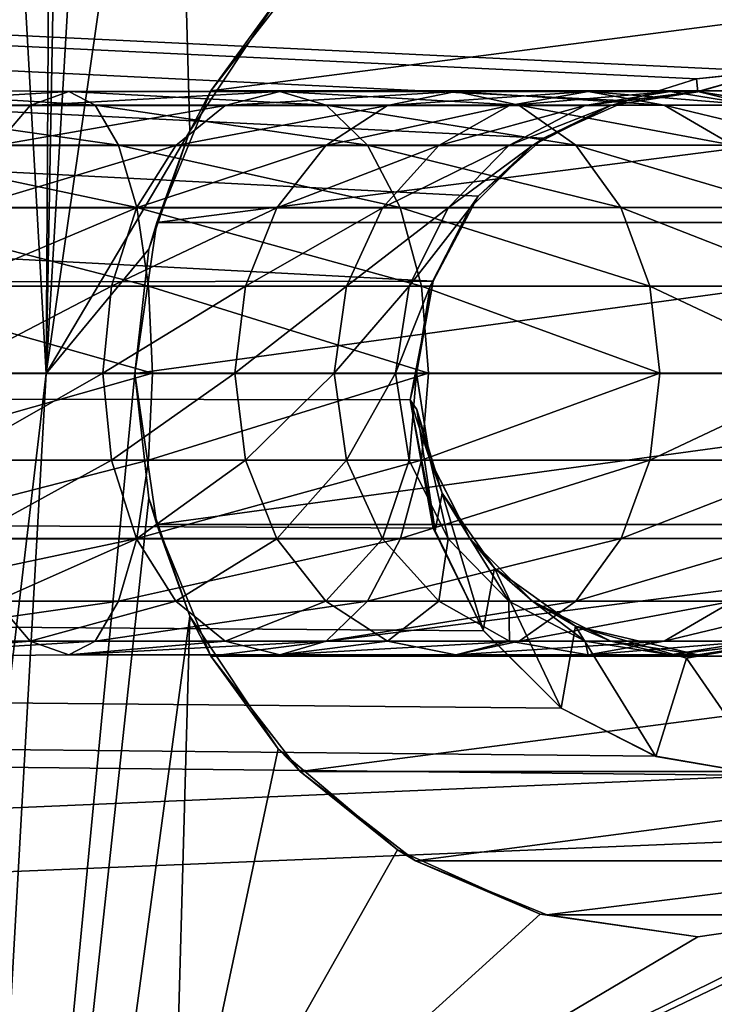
# Model space of a CAD drawing. Header units: millimetres. Extents: x -260 to -103, y -82 to 75.
# Tile 106 of 118: x -110.49 to -108.03, y -5.58 to -2.08. Entities that reach past the tile are written whole.
import ezdxf

# ---------------------------------------------------------------- set-up
doc = ezdxf.new("R2010")
doc.units = ezdxf.units.MM
doc.header["$LTSCALE"] = 65.185185
for name, color, linetype in [('179', 7, 'CONTINUOUS'), ('198', 7, 'CONTINUOUS'), ('199', 7, 'CONTINUOUS'), ('200', 7, 'CONTINUOUS'), ('201', 7, 'CONTINUOUS'), ('202', 7, 'CONTINUOUS'), ('213', 7, 'CONTINUOUS'), ('220', 7, 'CONTINUOUS'), ('221', 7, 'CONTINUOUS'), ('222', 7, 'CONTINUOUS'), ('23', 7, 'CONTINUOUS'), ('24', 7, 'CONTINUOUS'), ('34', 7, 'CONTINUOUS'), ('52', 7, 'CONTINUOUS'), ('57', 7, 'CONTINUOUS'), ('64', 7, 'CONTINUOUS'), ('73', 7, 'CONTINUOUS')]:
    doc.layers.add(name, color=color, linetype=linetype)

msp = doc.modelspace()

# ---------------------------------------------------------------- linework, layer by layer
at = {"layer": '179', "color": 1, "linetype": 'Continuous', "true_color": 0xff0c00}
for points in [[(-110.084, -3.336, -10.1118), (-110.0344, -3.7782, -10.117), (-110.084, -3.336, -11.3175), (-110.084, -3.336, -10.1118)], [(-110.084, -3.336, -11.3175), (-110.0344, -3.7782, -10.117), (-110.0061, -3.8721, -11.3175), (-110.084, -3.336, -11.3175)], [(-110.0344, -3.7782, -10.117), (-109.8892, -4.1969, -10.1218), (-110.0061, -3.8721, -11.3175), (-110.0344, -3.7782, -10.117)], [(-110.0061, -3.8721, -11.3175), (-109.8892, -4.1969, -10.1218), (-109.814, -4.3392, -11.3175), (-110.0061, -3.8721, -11.3175)], [(-109.8892, -4.1969, -10.1218), (-109.5749, -4.6683, -10.1218), (-109.814, -4.3392, -11.3175), (-109.8892, -4.1969, -10.1218)], [(-109.814, -4.3392, -11.3175), (-109.5749, -4.6683, -10.1218), (-109.4966, -4.7483, -11.3175), (-109.814, -4.3392, -11.3175)], [(-109.5749, -4.6683, -10.1218), (-109.1508, -5.0269, -10.1218), (-109.4966, -4.7483, -11.3175), (-109.5749, -4.6683, -10.1218)], [(-109.4966, -4.7483, -11.3175), (-109.1508, -5.0269, -10.1218), (-109.0875, -5.0659, -11.3175), (-109.4966, -4.7483, -11.3175)], [(-109.1508, -5.0269, -10.1218), (-108.6446, -5.2553, -10.1218), (-109.0875, -5.0659, -11.3175), (-109.1508, -5.0269, -10.1218)], [(-109.0875, -5.0659, -11.3175), (-108.6446, -5.2553, -10.1218), (-108.6203, -5.258, -11.3175), (-109.0875, -5.0659, -11.3175)], [(-108.6446, -5.2553, -10.1218), (-108.084, -5.336, -10.1218), (-108.6203, -5.258, -11.3175), (-108.6446, -5.2553, -10.1218)], [(-108.6203, -5.258, -11.3175), (-108.084, -5.336, -10.1218), (-108.084, -5.336, -11.3175), (-108.6203, -5.258, -11.3175)], [(-108.084, -5.336, -10.1218), (-107.5476, -5.258, -10.1218), (-108.084, -5.336, -11.3175), (-108.084, -5.336, -10.1218)], [(-108.084, -5.336, -11.3175), (-107.5476, -5.258, -10.1218), (-107.5478, -5.2581, -11.3175), (-108.084, -5.336, -11.3175)]]:
    msp.add_3dface(points, dxfattribs=at)
at = {"layer": '198', "color": 1, "linetype": 'Continuous', "true_color": 0xff0c00}
for points in [[(-108.084, -2.335, -419.3248), (-108.393, -2.384, -419.3248), (-108.084, -2.336, -33.3218), (-108.084, -2.335, -419.3248)], [(-108.084, -2.336, -33.3218), (-108.393, -2.384, -419.3248), (-108.3362, -2.3683, -34.8218), (-108.084, -2.336, -33.3218)], [(-108.3362, -2.3683, -33.3218), (-108.084, -2.336, -33.3218), (-108.3362, -2.3683, -34.8218), (-108.3362, -2.3683, -33.3218)], [(-108.3362, -2.3683, -34.8218), (-108.393, -2.384, -419.3248), (-108.6329, -2.5006, -34.8218), (-108.3362, -2.3683, -34.8218)], [(-108.393, -2.384, -419.3248), (-108.6717, -2.526, -419.3248), (-108.6329, -2.5006, -34.8218), (-108.393, -2.384, -419.3248)], [(-108.6329, -2.5006, -34.8218), (-108.6717, -2.526, -419.3248), (-108.865, -2.7064, -34.8218), (-108.6329, -2.5006, -34.8218)], [(-108.6717, -2.526, -419.3248), (-108.893, -2.7472, -419.3248), (-108.865, -2.7064, -34.8218), (-108.6717, -2.526, -419.3248)], [(-108.865, -2.7064, -34.8218), (-108.893, -2.7472, -419.3248), (-109.025, -3.0084, -34.8218), (-108.865, -2.7064, -34.8218)], [(-108.893, -2.7472, -419.3248), (-109.035, -3.0261, -419.3248), (-109.025, -3.0084, -34.8218), (-108.893, -2.7472, -419.3248)], [(-109.025, -3.0084, -34.8218), (-109.084, -3.3353, -419.3248), (-109.1057, -3.4292, -34.8218), (-109.025, -3.0084, -34.8218)], [(-109.035, -3.0261, -419.3248), (-109.084, -3.3353, -419.3248), (-109.025, -3.0084, -34.8218), (-109.035, -3.0261, -419.3248)], [(-109.084, -3.3353, -419.3248), (-109.0349, -3.6444, -419.3248), (-109.1057, -3.4292, -34.8218), (-109.084, -3.3353, -419.3248)], [(-109.1057, -3.4292, -34.8218), (-109.0349, -3.6444, -419.3248), (-109.0824, -3.4641, -33.3218), (-109.1057, -3.4292, -34.8218)], [(-109.0824, -3.4641, -33.3218), (-109.0349, -3.6444, -419.3248), (-108.9926, -3.7602, -33.3218), (-109.0824, -3.4641, -33.3218)], [(-109.0349, -3.6444, -419.3248), (-108.8928, -3.9231, -419.3248), (-108.9926, -3.7602, -33.3218), (-109.0349, -3.6444, -419.3248)], [(-108.9926, -3.7602, -33.3218), (-108.8928, -3.9231, -419.3248), (-108.8067, -4.0268, -33.3218), (-108.9926, -3.7602, -33.3218)], [(-108.8928, -3.9231, -419.3248), (-108.6715, -4.1442, -419.3248), (-108.8067, -4.0268, -33.3218), (-108.8928, -3.9231, -419.3248)], [(-108.8067, -4.0268, -33.3218), (-108.6715, -4.1442, -419.3248), (-108.5192, -4.2327, -33.3218), (-108.8067, -4.0268, -33.3218)], [(-108.6715, -4.1442, -419.3248), (-108.3929, -4.2861, -419.3248), (-108.5192, -4.2327, -33.3218), (-108.6715, -4.1442, -419.3248)], [(-108.3929, -4.2861, -419.3248), (-108.084, -4.335, -419.3248), (-108.5192, -4.2327, -33.3218), (-108.3929, -4.2861, -419.3248)], [(-108.5192, -4.2327, -33.3218), (-108.084, -4.335, -419.3248), (-108.1244, -4.3468, -33.3218), (-108.5192, -4.2327, -33.3218)]]:
    msp.add_3dface(points, dxfattribs=at)
at = {"layer": '199', "color": 1, "linetype": 'Continuous', "true_color": 0xff0c00}
for points in [[(-107.7749, -2.384, -419.3248), (-108.084, -2.335, -419.3248), (-107.8311, -2.2631, -33.3218), (-107.7749, -2.384, -419.3248)], [(-107.8311, -2.2631, -33.3218), (-108.084, -2.335, -419.3248), (-108.084, -2.336, -33.3218), (-107.8311, -2.2631, -33.3218)], [(-108.1244, -4.3468, -33.3218), (-107.775, -4.2861, -419.3248), (-107.7777, -4.2854, -33.3218), (-108.1244, -4.3468, -33.3218)], [(-108.084, -4.335, -419.3248), (-107.775, -4.2861, -419.3248), (-108.1244, -4.3468, -33.3218), (-108.084, -4.335, -419.3248)]]:
    msp.add_3dface(points, dxfattribs=at)
at = {"layer": '200', "color": 1, "linetype": 'Continuous', "true_color": 0xff0c00}
for points in [[(-109.1057, -3.4292, -34.8218), (-109.0824, -3.4641, -33.3218), (-109.0176, -3.8944, -33.3218), (-109.1057, -3.4292, -34.8218)], [(-109.1057, -3.4292, -34.8218), (-109.0176, -3.8944, -33.3218), (-109.0242, -3.8845, -34.8218), (-109.1057, -3.4292, -34.8218)], [(-109.0242, -3.8845, -34.8218), (-109.0176, -3.8944, -33.3218), (-108.8461, -4.2492, -34.8218), (-109.0242, -3.8845, -34.8218)], [(-109.0176, -3.8944, -33.3218), (-108.8474, -4.2472, -33.3218), (-108.8461, -4.2492, -34.8218), (-109.0176, -3.8944, -33.3218)], [(-108.8474, -4.2472, -33.3218), (-108.5701, -4.5235, -33.3218), (-108.5699, -4.5239, -34.8218), (-108.8474, -4.2472, -33.3218)], [(-108.8461, -4.2492, -34.8218), (-108.8474, -4.2472, -33.3218), (-108.5699, -4.5239, -34.8218), (-108.8461, -4.2492, -34.8218)], [(-108.5701, -4.5235, -33.3218), (-108.234, -4.6951, -33.3218), (-108.2341, -4.695, -34.8218), (-108.5701, -4.5235, -33.3218)], [(-108.5699, -4.5239, -34.8218), (-108.5701, -4.5235, -33.3218), (-108.2341, -4.695, -34.8218), (-108.5699, -4.5239, -34.8218)], [(-108.234, -4.6951, -33.3218), (-107.8372, -4.763, -33.3218), (-108.2341, -4.695, -34.8218), (-108.234, -4.6951, -33.3218)], [(-108.2341, -4.695, -34.8218), (-107.8372, -4.763, -33.3218), (-107.8372, -4.763, -34.8218), (-108.2341, -4.695, -34.8218)]]:
    msp.add_3dface(points, dxfattribs=at)
at = {"layer": '201', "color": 1, "linetype": 'Continuous', "true_color": 0xff0c00}
for points in [[(-108.084, -2.336, -33.3218), (-108.0892, -2.2894, -34.8218), (-107.8311, -2.2631, -34.8218), (-108.084, -2.336, -33.3218)], [(-107.8311, -2.2631, -33.3218), (-108.084, -2.336, -33.3218), (-107.8311, -2.2631, -34.8218), (-107.8311, -2.2631, -33.3218)], [(-108.084, -2.336, -33.3218), (-108.3362, -2.3683, -33.3218), (-108.0892, -2.2894, -34.8218), (-108.084, -2.336, -33.3218)], [(-108.3362, -2.3683, -33.3218), (-108.3362, -2.3683, -34.8218), (-108.0892, -2.2894, -34.8218), (-108.3362, -2.3683, -33.3218)]]:
    msp.add_3dface(points, dxfattribs=at)
at = {"layer": '202', "color": 1, "linetype": 'Continuous', "true_color": 0xff0c00}
for points in [[(-109.0824, -3.4641, -33.3218), (-108.9926, -3.7602, -33.3218), (-109.0176, -3.8944, -33.3218), (-109.0824, -3.4641, -33.3218)], [(-109.0176, -3.8944, -33.3218), (-108.9926, -3.7602, -33.3218), (-108.8474, -4.2472, -33.3218), (-109.0176, -3.8944, -33.3218)], [(-108.9926, -3.7602, -33.3218), (-108.8067, -4.0268, -33.3218), (-108.8474, -4.2472, -33.3218), (-108.9926, -3.7602, -33.3218)], [(-108.8474, -4.2472, -33.3218), (-108.8067, -4.0268, -33.3218), (-108.5701, -4.5235, -33.3218), (-108.8474, -4.2472, -33.3218)], [(-108.8067, -4.0268, -33.3218), (-108.5192, -4.2327, -33.3218), (-108.5701, -4.5235, -33.3218), (-108.8067, -4.0268, -33.3218)], [(-108.5701, -4.5235, -33.3218), (-108.5192, -4.2327, -33.3218), (-108.234, -4.6951, -33.3218), (-108.5701, -4.5235, -33.3218)], [(-108.5192, -4.2327, -33.3218), (-108.1244, -4.3468, -33.3218), (-108.234, -4.6951, -33.3218), (-108.5192, -4.2327, -33.3218)], [(-108.1244, -4.3468, -33.3218), (-107.7777, -4.2854, -33.3218), (-107.8372, -4.763, -33.3218), (-108.1244, -4.3468, -33.3218)], [(-108.234, -4.6951, -33.3218), (-108.1244, -4.3468, -33.3218), (-107.8372, -4.763, -33.3218), (-108.234, -4.6951, -33.3218)]]:
    msp.add_3dface(points, dxfattribs=at)
at = {"layer": '213', "color": 1, "linetype": 'Continuous', "true_color": 0xff0c00}
for points in [[(-102.5911, -2.2757, -34.8218), (-259.1394, 4.9755, -34.8218), (-103.1858, 6.309, -34.8218), (-102.5911, -2.2757, -34.8218)], [(-259.1394, 4.9755, -34.8218), (-109.025, -3.0084, -34.8218), (-259.5837, -3.1462, -34.8218), (-259.1394, 4.9755, -34.8218)], [(-108.3362, -2.3683, -34.8218), (-108.6329, -2.5006, -34.8218), (-259.1394, 4.9755, -34.8218), (-108.3362, -2.3683, -34.8218)], [(-108.3362, -2.3683, -34.8218), (-259.1394, 4.9755, -34.8218), (-108.0892, -2.2894, -34.8218), (-108.3362, -2.3683, -34.8218)], [(-108.6329, -2.5006, -34.8218), (-108.865, -2.7064, -34.8218), (-259.1394, 4.9755, -34.8218), (-108.6329, -2.5006, -34.8218)], [(-108.865, -2.7064, -34.8218), (-109.025, -3.0084, -34.8218), (-259.1394, 4.9755, -34.8218), (-108.865, -2.7064, -34.8218)], [(-108.0892, -2.2894, -34.8218), (-259.1394, 4.9755, -34.8218), (-107.8311, -2.2631, -34.8218), (-108.0892, -2.2894, -34.8218)], [(-107.8311, -2.2631, -34.8218), (-259.1394, 4.9755, -34.8218), (-102.5911, -2.2757, -34.8218), (-107.8311, -2.2631, -34.8218)], [(-109.025, -3.0084, -34.8218), (-109.1057, -3.4292, -34.8218), (-259.5837, -3.1462, -34.8218), (-109.025, -3.0084, -34.8218)], [(-109.1057, -3.4292, -34.8218), (-109.0242, -3.8845, -34.8218), (-259.5837, -3.1462, -34.8218), (-109.1057, -3.4292, -34.8218)], [(-109.0242, -3.8845, -34.8218), (-108.8461, -4.2492, -34.8218), (-259.5837, -3.1462, -34.8218), (-109.0242, -3.8845, -34.8218)], [(-108.8461, -4.2492, -34.8218), (-108.5699, -4.5239, -34.8218), (-259.5837, -3.1462, -34.8218), (-108.8461, -4.2492, -34.8218)], [(-108.5699, -4.5239, -34.8218), (-108.2341, -4.695, -34.8218), (-259.5837, -3.1462, -34.8218), (-108.5699, -4.5239, -34.8218)], [(-108.2341, -4.695, -34.8218), (-107.8372, -4.763, -34.8218), (-259.5837, -3.1462, -34.8218), (-108.2341, -4.695, -34.8218)], [(-259.5837, -3.1462, -34.8218), (-107.8372, -4.763, -34.8218), (-259.1787, -11.2699, -34.8218), (-259.5837, -3.1462, -34.8218)], [(-259.1787, -11.2699, -34.8218), (-107.8372, -4.763, -34.8218), (-102.5972, -4.7757, -34.8218), (-259.1787, -11.2699, -34.8218)], [(-103.2333, -13.357, -34.8218), (-259.1787, -11.2699, -34.8218), (-102.5972, -4.7757, -34.8218), (-103.2333, -13.357, -34.8218)]]:
    msp.add_3dface(points, dxfattribs=at)
at = {"layer": '220', "color": 1, "linetype": 'Continuous', "true_color": 0xff0c00}
for points in [[(-111.1118, -3.643, -539.3636), (-111.1096, -3.3349, -539.4128), (-110.0213, -3.3349, -539.0633), (-111.1118, -3.643, -539.3636)], [(-111.1118, -3.643, -539.3636), (-110.0213, -3.3349, -539.0633), (-110.0356, -3.643, -539.0164), (-111.1118, -3.643, -539.3636)], [(-110.0213, -3.3349, -539.0633), (-109.0407, -3.3349, -538.4759), (-110.0356, -3.643, -539.0164), (-110.0213, -3.3349, -539.0633)], [(-109.0407, -3.3349, -538.4759), (-109.0664, -3.643, -538.4342), (-110.0356, -3.643, -539.0164), (-109.0407, -3.3349, -538.4759)], [(-109.0407, -3.3349, -538.4759), (-108.2192, -3.3349, -537.681), (-109.0664, -3.643, -538.4342), (-109.0407, -3.3349, -538.4759)], [(-108.2192, -3.3349, -537.681), (-108.2545, -3.643, -537.6473), (-109.0664, -3.643, -538.4342), (-108.2192, -3.3349, -537.681)], [(-108.2192, -3.3349, -537.681), (-107.5998, -3.3349, -536.7204), (-108.2545, -3.643, -537.6473), (-108.2192, -3.3349, -537.681)], [(-107.5998, -3.3349, -536.7204), (-107.6423, -3.643, -536.6966), (-108.2545, -3.643, -537.6473), (-107.5998, -3.3349, -536.7204)], [(-110.0772, -3.9222, -538.8793), (-111.1175, -3.9222, -539.2199), (-110.0356, -3.643, -539.0164), (-110.0772, -3.9222, -538.8793)], [(-111.1175, -3.9222, -539.2199), (-111.1118, -3.643, -539.3636), (-110.0356, -3.643, -539.0164), (-111.1175, -3.9222, -539.2199)], [(-109.1409, -3.9222, -538.3124), (-110.0772, -3.9222, -538.8793), (-109.0664, -3.643, -538.4342), (-109.1409, -3.9222, -538.3124)], [(-109.0664, -3.643, -538.4342), (-110.0772, -3.9222, -538.8793), (-110.0356, -3.643, -539.0164), (-109.0664, -3.643, -538.4342)], [(-108.3571, -3.9222, -537.5485), (-109.1409, -3.9222, -538.3124), (-108.2545, -3.643, -537.6473), (-108.3571, -3.9222, -537.5485)], [(-108.2545, -3.643, -537.6473), (-109.1409, -3.9222, -538.3124), (-109.0664, -3.643, -538.4342), (-108.2545, -3.643, -537.6473)], [(-107.7663, -3.9222, -536.6271), (-108.3571, -3.9222, -537.5485), (-107.6423, -3.643, -536.6966), (-107.7663, -3.9222, -536.6271)], [(-107.6423, -3.643, -536.6966), (-108.3571, -3.9222, -537.5485), (-108.2545, -3.643, -537.6473), (-107.6423, -3.643, -536.6966)], [(-110.1423, -4.1437, -538.6656), (-111.1267, -4.1437, -538.9957), (-110.0772, -3.9222, -538.8793), (-110.1423, -4.1437, -538.6656)], [(-111.1267, -4.1437, -538.9957), (-111.1175, -3.9222, -539.2199), (-110.0772, -3.9222, -538.8793), (-111.1267, -4.1437, -538.9957)], [(-109.2574, -4.1437, -538.1226), (-110.1423, -4.1437, -538.6656), (-109.1409, -3.9222, -538.3124), (-109.2574, -4.1437, -538.1226)], [(-109.1409, -3.9222, -538.3124), (-110.1423, -4.1437, -538.6656), (-110.0772, -3.9222, -538.8793), (-109.1409, -3.9222, -538.3124)], [(-108.5173, -4.1437, -537.3946), (-109.2574, -4.1437, -538.1226), (-108.3571, -3.9222, -537.5485), (-108.5173, -4.1437, -537.3946)], [(-108.3571, -3.9222, -537.5485), (-109.2574, -4.1437, -538.1226), (-109.1409, -3.9222, -538.3124), (-108.3571, -3.9222, -537.5485)], [(-107.9597, -4.1437, -536.5189), (-108.5173, -4.1437, -537.3946), (-107.7663, -3.9222, -536.6271), (-107.9597, -4.1437, -536.5189)], [(-107.7663, -3.9222, -536.6271), (-108.5173, -4.1437, -537.3946), (-108.3571, -3.9222, -537.5485), (-107.7663, -3.9222, -536.6271)], [(-111.1387, -4.2859, -538.7127), (-111.1267, -4.1437, -538.9957), (-110.1423, -4.1437, -538.6656), (-111.1387, -4.2859, -538.7127)], [(-110.2247, -4.286, -538.3959), (-111.1387, -4.2859, -538.7127), (-110.1423, -4.1437, -538.6656), (-110.2247, -4.286, -538.3959)], [(-109.4046, -4.286, -537.8833), (-110.2247, -4.286, -538.3959), (-109.2574, -4.1437, -538.1226), (-109.4046, -4.286, -537.8833)], [(-109.2574, -4.1437, -538.1226), (-110.2247, -4.286, -538.3959), (-110.1423, -4.1437, -538.6656), (-109.2574, -4.1437, -538.1226)], [(-108.7194, -4.286, -537.2007), (-109.4046, -4.286, -537.8833), (-108.5173, -4.1437, -537.3946), (-108.7194, -4.286, -537.2007)], [(-108.5173, -4.1437, -537.3946), (-109.4046, -4.286, -537.8833), (-109.2574, -4.1437, -538.1226), (-108.5173, -4.1437, -537.3946)], [(-108.2037, -4.286, -536.3824), (-108.7194, -4.286, -537.2007), (-107.9597, -4.1437, -536.5189), (-108.2037, -4.286, -536.3824)], [(-107.9597, -4.1437, -536.5189), (-108.7194, -4.286, -537.2007), (-108.5173, -4.1437, -537.3946), (-107.9597, -4.1437, -536.5189)], [(-107.8835, -4.286, -535.4697), (-108.2037, -4.286, -536.3824), (-107.6134, -4.1437, -535.5402), (-107.8835, -4.286, -535.4697)], [(-107.6134, -4.1437, -535.5402), (-108.2037, -4.286, -536.3824), (-107.9597, -4.1437, -536.5189), (-107.6134, -4.1437, -535.5402)], [(-111.1517, -4.3428, -538.3985), (-111.1387, -4.2859, -538.7127), (-110.2247, -4.286, -538.3959), (-111.1517, -4.3428, -538.3985)], [(-110.3191, -4.3349, -538.0982), (-111.1517, -4.3428, -538.3985), (-110.2247, -4.286, -538.3959), (-110.3191, -4.3349, -538.0982)], [(-109.5695, -4.3349, -537.6195), (-110.3191, -4.3349, -538.0982), (-109.4046, -4.286, -537.8833), (-109.5695, -4.3349, -537.6195)], [(-109.4046, -4.286, -537.8833), (-110.3191, -4.3349, -538.0982), (-110.2247, -4.286, -538.3959), (-109.4046, -4.286, -537.8833)], [(-108.7194, -4.286, -537.2007), (-109.5695, -4.3349, -537.6195), (-109.4046, -4.286, -537.8833), (-108.7194, -4.286, -537.2007)], [(-108.9442, -4.3349, -536.987), (-109.5695, -4.3349, -537.6195), (-108.7194, -4.286, -537.2007), (-108.9442, -4.3349, -536.987)], [(-108.4742, -4.3349, -536.2319), (-108.9442, -4.3349, -536.987), (-108.2037, -4.286, -536.3824), (-108.4742, -4.3349, -536.2319)], [(-108.2037, -4.286, -536.3824), (-108.9442, -4.3349, -536.987), (-108.7194, -4.286, -537.2007), (-108.2037, -4.286, -536.3824)], [(-108.1826, -4.3349, -535.3917), (-108.4742, -4.3349, -536.2319), (-107.8835, -4.286, -535.4697), (-108.1826, -4.3349, -535.3917)], [(-107.8835, -4.286, -535.4697), (-108.4742, -4.3349, -536.2319), (-108.2037, -4.286, -536.3824), (-107.8835, -4.286, -535.4697)], [(-108.084, -4.3349, -534.5086), (-108.1826, -4.3349, -535.3917), (-107.7749, -4.286, -534.5086), (-108.084, -4.3349, -534.5086)], [(-107.7749, -4.286, -534.5086), (-108.1826, -4.3349, -535.3917), (-107.8835, -4.286, -535.4697), (-107.7749, -4.286, -534.5086)]]:
    msp.add_3dface(points, dxfattribs=at)
at = {"layer": '221', "color": 1, "linetype": 'Continuous', "true_color": 0xff0c00}
for points in [[(-111.1387, -2.3835, -538.7118), (-111.1517, -2.327, -538.3985), (-110.225, -2.3835, -538.3951), (-111.1387, -2.3835, -538.7118)], [(-111.1517, -2.327, -538.3985), (-110.3191, -2.3349, -538.0982), (-110.225, -2.3835, -538.3951), (-111.1517, -2.327, -538.3985)], [(-110.3191, -2.3349, -538.0982), (-109.5695, -2.3349, -537.6195), (-109.405, -2.3835, -537.8826), (-110.3191, -2.3349, -538.0982)], [(-110.3191, -2.3349, -538.0982), (-109.405, -2.3835, -537.8826), (-110.225, -2.3835, -538.3951), (-110.3191, -2.3349, -538.0982)], [(-109.5695, -2.3349, -537.6195), (-108.9442, -2.3349, -536.987), (-108.72, -2.3835, -537.2001), (-109.5695, -2.3349, -537.6195)], [(-109.5695, -2.3349, -537.6195), (-108.72, -2.3835, -537.2001), (-109.405, -2.3835, -537.8826), (-109.5695, -2.3349, -537.6195)], [(-108.9442, -2.3349, -536.987), (-108.4742, -2.3349, -536.2319), (-108.2045, -2.3835, -536.382), (-108.9442, -2.3349, -536.987)], [(-108.9442, -2.3349, -536.987), (-108.2045, -2.3835, -536.382), (-108.72, -2.3835, -537.2001), (-108.9442, -2.3349, -536.987)], [(-108.4742, -2.3349, -536.2319), (-108.1826, -2.3349, -535.3917), (-107.8844, -2.3835, -535.4695), (-108.4742, -2.3349, -536.2319)], [(-108.4742, -2.3349, -536.2319), (-107.8844, -2.3835, -535.4695), (-108.2045, -2.3835, -536.382), (-108.4742, -2.3349, -536.2319)], [(-108.1826, -2.3349, -535.3917), (-108.084, -2.3349, -534.5086), (-107.8844, -2.3835, -535.4695), (-108.1826, -2.3349, -535.3917)], [(-108.084, -2.3349, -534.5086), (-107.7758, -2.3835, -534.5086), (-107.8844, -2.3835, -535.4695), (-108.084, -2.3349, -534.5086)], [(-111.1267, -2.5255, -538.9949), (-111.1387, -2.3835, -538.7118), (-110.1426, -2.5255, -538.6649), (-111.1267, -2.5255, -538.9949)], [(-110.1426, -2.5255, -538.6649), (-111.1387, -2.3835, -538.7118), (-110.225, -2.3835, -538.3951), (-110.1426, -2.5255, -538.6649)], [(-109.2579, -2.5255, -538.122), (-110.1426, -2.5255, -538.6649), (-110.225, -2.3835, -538.3951), (-109.2579, -2.5255, -538.122)], [(-109.405, -2.3835, -537.8826), (-109.2579, -2.5255, -538.122), (-110.225, -2.3835, -538.3951), (-109.405, -2.3835, -537.8826)], [(-108.5178, -2.5255, -537.3941), (-109.2579, -2.5255, -538.122), (-109.405, -2.3835, -537.8826), (-108.5178, -2.5255, -537.3941)], [(-108.72, -2.3835, -537.2001), (-108.5178, -2.5255, -537.3941), (-109.405, -2.3835, -537.8826), (-108.72, -2.3835, -537.2001)], [(-107.9604, -2.5255, -536.5185), (-108.5178, -2.5255, -537.3941), (-108.72, -2.3835, -537.2001), (-107.9604, -2.5255, -536.5185)], [(-108.2045, -2.3835, -536.382), (-107.9604, -2.5255, -536.5185), (-108.72, -2.3835, -537.2001), (-108.2045, -2.3835, -536.382)], [(-107.6141, -2.5255, -535.54), (-107.9604, -2.5255, -536.5185), (-108.2045, -2.3835, -536.382), (-107.6141, -2.5255, -535.54)], [(-107.8844, -2.3835, -535.4695), (-107.6141, -2.5255, -535.54), (-108.2045, -2.3835, -536.382), (-107.8844, -2.3835, -535.4695)], [(-111.1175, -2.7469, -539.2194), (-111.1267, -2.5255, -538.9949), (-110.0774, -2.7469, -538.8788), (-111.1175, -2.7469, -539.2194)], [(-110.0774, -2.7469, -538.8788), (-111.1267, -2.5255, -538.9949), (-110.1426, -2.5255, -538.6649), (-110.0774, -2.7469, -538.8788)], [(-109.1412, -2.7469, -538.312), (-110.0774, -2.7469, -538.8788), (-110.1426, -2.5255, -538.6649), (-109.1412, -2.7469, -538.312)], [(-109.2579, -2.5255, -538.122), (-109.1412, -2.7469, -538.312), (-110.1426, -2.5255, -538.6649), (-109.2579, -2.5255, -538.122)], [(-108.3575, -2.7469, -537.5481), (-109.1412, -2.7469, -538.312), (-109.2579, -2.5255, -538.122), (-108.3575, -2.7469, -537.5481)], [(-108.5178, -2.5255, -537.3941), (-108.3575, -2.7469, -537.5481), (-109.2579, -2.5255, -538.122), (-108.5178, -2.5255, -537.3941)], [(-107.7668, -2.7469, -536.6269), (-108.3575, -2.7469, -537.5481), (-108.5178, -2.5255, -537.3941), (-107.7668, -2.7469, -536.6269)], [(-107.9604, -2.5255, -536.5185), (-107.7668, -2.7469, -536.6269), (-108.5178, -2.5255, -537.3941), (-107.9604, -2.5255, -536.5185)], [(-111.1118, -3.0259, -539.3633), (-111.1175, -2.7469, -539.2194), (-110.0357, -3.0259, -539.0161), (-111.1118, -3.0259, -539.3633)], [(-110.0357, -3.0259, -539.0161), (-111.1175, -2.7469, -539.2194), (-110.0774, -2.7469, -538.8788), (-110.0357, -3.0259, -539.0161)], [(-109.0665, -3.0259, -538.4339), (-110.0357, -3.0259, -539.0161), (-110.0774, -2.7469, -538.8788), (-109.0665, -3.0259, -538.4339)], [(-109.1412, -2.7469, -538.312), (-109.0665, -3.0259, -538.4339), (-110.0774, -2.7469, -538.8788), (-109.1412, -2.7469, -538.312)], [(-108.2547, -3.0259, -537.6471), (-109.0665, -3.0259, -538.4339), (-109.1412, -2.7469, -538.312), (-108.2547, -3.0259, -537.6471)], [(-108.3575, -2.7469, -537.5481), (-108.2547, -3.0259, -537.6471), (-109.1412, -2.7469, -538.312), (-108.3575, -2.7469, -537.5481)], [(-107.6425, -3.0259, -536.6965), (-108.2547, -3.0259, -537.6471), (-108.3575, -2.7469, -537.5481), (-107.6425, -3.0259, -536.6965)], [(-107.7668, -2.7469, -536.6269), (-107.6425, -3.0259, -536.6965), (-108.3575, -2.7469, -537.5481), (-107.7668, -2.7469, -536.6269)], [(-111.1096, -3.3349, -539.4128), (-111.1118, -3.0259, -539.3633), (-110.0213, -3.3349, -539.0633), (-111.1096, -3.3349, -539.4128)], [(-110.0213, -3.3349, -539.0633), (-111.1118, -3.0259, -539.3633), (-110.0357, -3.0259, -539.0161), (-110.0213, -3.3349, -539.0633)], [(-109.0407, -3.3349, -538.4759), (-110.0213, -3.3349, -539.0633), (-110.0357, -3.0259, -539.0161), (-109.0407, -3.3349, -538.4759)], [(-109.0665, -3.0259, -538.4339), (-109.0407, -3.3349, -538.4759), (-110.0357, -3.0259, -539.0161), (-109.0665, -3.0259, -538.4339)], [(-108.2192, -3.3349, -537.681), (-109.0407, -3.3349, -538.4759), (-109.0665, -3.0259, -538.4339), (-108.2192, -3.3349, -537.681)], [(-108.2547, -3.0259, -537.6471), (-108.2192, -3.3349, -537.681), (-109.0665, -3.0259, -538.4339), (-108.2547, -3.0259, -537.6471)], [(-107.5998, -3.3349, -536.7204), (-108.2192, -3.3349, -537.681), (-108.2547, -3.0259, -537.6471), (-107.5998, -3.3349, -536.7204)], [(-107.6425, -3.0259, -536.6965), (-107.5998, -3.3349, -536.7204), (-108.2547, -3.0259, -537.6471), (-107.6425, -3.0259, -536.6965)]]:
    msp.add_3dface(points, dxfattribs=at)
at = {"layer": '222', "color": 1, "linetype": 'Continuous', "true_color": 0xff0c00}
for points in [[(-111.1517, -2.327, -538.3985), (-111.1626, -2.3852, -538.0786), (-110.3191, -2.3349, -538.0982), (-111.1517, -2.327, -538.3985)], [(-110.3191, -2.3349, -538.0982), (-111.1626, -2.3852, -538.0786), (-110.4554, -2.3838, -537.8209), (-110.3191, -2.3349, -538.0982)], [(-110.3191, -2.3349, -538.0982), (-110.4554, -2.3838, -537.8209), (-109.5695, -2.3349, -537.6195), (-110.3191, -2.3349, -538.0982)], [(-109.5695, -2.3349, -537.6195), (-110.4554, -2.3838, -537.8209), (-109.7637, -2.3838, -537.3792), (-109.5695, -2.3349, -537.6195)], [(-109.1868, -2.3838, -536.7955), (-108.9442, -2.3349, -536.987), (-109.7637, -2.3838, -537.3792), (-109.1868, -2.3838, -536.7955)], [(-108.9442, -2.3349, -536.987), (-109.5695, -2.3349, -537.6195), (-109.7637, -2.3838, -537.3792), (-108.9442, -2.3349, -536.987)], [(-108.7531, -2.3838, -536.0988), (-108.4742, -2.3349, -536.2319), (-109.1868, -2.3838, -536.7955), (-108.7531, -2.3838, -536.0988)], [(-108.4742, -2.3349, -536.2319), (-108.9442, -2.3349, -536.987), (-109.1868, -2.3838, -536.7955), (-108.4742, -2.3349, -536.2319)], [(-108.484, -2.3838, -535.3234), (-108.1826, -2.3349, -535.3917), (-108.7531, -2.3838, -536.0988), (-108.484, -2.3838, -535.3234)], [(-108.1826, -2.3349, -535.3917), (-108.4742, -2.3349, -536.2319), (-108.7531, -2.3838, -536.0988), (-108.1826, -2.3349, -535.3917)], [(-108.393, -2.3838, -534.5086), (-108.084, -2.3349, -534.5086), (-108.484, -2.3838, -535.3234), (-108.393, -2.3838, -534.5086)], [(-108.484, -2.3838, -535.3234), (-108.084, -2.3349, -534.5086), (-108.1826, -2.3349, -535.3917), (-108.484, -2.3838, -535.3234)], [(-110.4554, -2.3838, -537.8209), (-111.1626, -2.3852, -538.0786), (-110.5784, -2.5259, -537.5707), (-110.4554, -2.3838, -537.8209)], [(-110.4554, -2.3838, -537.8209), (-110.5784, -2.5259, -537.5707), (-109.7637, -2.3838, -537.3792), (-110.4554, -2.3838, -537.8209)], [(-110.5784, -2.5259, -537.5707), (-109.939, -2.5259, -537.1624), (-109.7637, -2.3838, -537.3792), (-110.5784, -2.5259, -537.5707)], [(-109.4056, -2.5259, -536.6228), (-109.1868, -2.3838, -536.7955), (-109.939, -2.5259, -537.1624), (-109.4056, -2.5259, -536.6228)], [(-109.939, -2.5259, -537.1624), (-109.1868, -2.3838, -536.7955), (-109.7637, -2.3838, -537.3792), (-109.939, -2.5259, -537.1624)], [(-109.0046, -2.5259, -535.9787), (-108.7531, -2.3838, -536.0988), (-109.4056, -2.5259, -536.6228), (-109.0046, -2.5259, -535.9787)], [(-109.4056, -2.5259, -536.6228), (-108.7531, -2.3838, -536.0988), (-109.1868, -2.3838, -536.7955), (-109.4056, -2.5259, -536.6228)], [(-108.7559, -2.5259, -535.2619), (-108.484, -2.3838, -535.3234), (-109.0046, -2.5259, -535.9787), (-108.7559, -2.5259, -535.2619)], [(-109.0046, -2.5259, -535.9787), (-108.484, -2.3838, -535.3234), (-108.7531, -2.3838, -536.0988), (-109.0046, -2.5259, -535.9787)], [(-108.6717, -2.5259, -534.5086), (-108.393, -2.3838, -534.5086), (-108.7559, -2.5259, -535.2619), (-108.6717, -2.5259, -534.5086)], [(-108.7559, -2.5259, -535.2619), (-108.393, -2.3838, -534.5086), (-108.484, -2.3838, -535.3234), (-108.7559, -2.5259, -535.2619)], [(-110.5784, -2.5259, -537.5707), (-110.676, -2.7471, -537.3722), (-109.939, -2.5259, -537.1624), (-110.5784, -2.5259, -537.5707)], [(-110.676, -2.7471, -537.3722), (-110.078, -2.7471, -536.9903), (-109.939, -2.5259, -537.1624), (-110.676, -2.7471, -537.3722)], [(-109.5792, -2.7471, -536.4857), (-109.4056, -2.5259, -536.6228), (-110.078, -2.7471, -536.9903), (-109.5792, -2.7471, -536.4857)], [(-110.078, -2.7471, -536.9903), (-109.4056, -2.5259, -536.6228), (-109.939, -2.5259, -537.1624), (-110.078, -2.7471, -536.9903)], [(-109.2043, -2.7471, -535.8834), (-109.0046, -2.5259, -535.9787), (-109.5792, -2.7471, -536.4857), (-109.2043, -2.7471, -535.8834)], [(-109.5792, -2.7471, -536.4857), (-109.0046, -2.5259, -535.9787), (-109.4056, -2.5259, -536.6228), (-109.5792, -2.7471, -536.4857)], [(-108.9717, -2.7471, -535.2131), (-108.7559, -2.5259, -535.2619), (-109.2043, -2.7471, -535.8834), (-108.9717, -2.7471, -535.2131)], [(-109.2043, -2.7471, -535.8834), (-108.7559, -2.5259, -535.2619), (-109.0046, -2.5259, -535.9787), (-109.2043, -2.7471, -535.8834)], [(-108.893, -2.7471, -534.5086), (-108.6717, -2.5259, -534.5086), (-108.9717, -2.7471, -535.2131), (-108.893, -2.7471, -534.5086)], [(-108.9717, -2.7471, -535.2131), (-108.6717, -2.5259, -534.5086), (-108.7559, -2.5259, -535.2619), (-108.9717, -2.7471, -535.2131)], [(-110.676, -2.7471, -537.3722), (-110.7387, -3.0259, -537.2448), (-110.078, -2.7471, -536.9903), (-110.676, -2.7471, -537.3722)], [(-110.7387, -3.0259, -537.2448), (-110.1673, -3.0259, -536.8798), (-110.078, -2.7471, -536.9903), (-110.7387, -3.0259, -537.2448)], [(-109.6907, -3.0259, -536.3977), (-109.5792, -2.7471, -536.4857), (-110.1673, -3.0259, -536.8798), (-109.6907, -3.0259, -536.3977)], [(-110.1673, -3.0259, -536.8798), (-109.5792, -2.7471, -536.4857), (-110.078, -2.7471, -536.9903), (-110.1673, -3.0259, -536.8798)], [(-109.3325, -3.0259, -535.8222), (-109.2043, -2.7471, -535.8834), (-109.6907, -3.0259, -536.3977), (-109.3325, -3.0259, -535.8222)], [(-109.6907, -3.0259, -536.3977), (-109.2043, -2.7471, -535.8834), (-109.5792, -2.7471, -536.4857), (-109.6907, -3.0259, -536.3977)], [(-109.1102, -3.0259, -535.1817), (-108.9717, -2.7471, -535.2131), (-109.3325, -3.0259, -535.8222), (-109.1102, -3.0259, -535.1817)], [(-109.3325, -3.0259, -535.8222), (-108.9717, -2.7471, -535.2131), (-109.2043, -2.7471, -535.8834), (-109.3325, -3.0259, -535.8222)], [(-109.035, -3.0259, -534.5086), (-108.893, -2.7471, -534.5086), (-109.1102, -3.0259, -535.1817), (-109.035, -3.0259, -534.5086)], [(-109.1102, -3.0259, -535.1817), (-108.893, -2.7471, -534.5086), (-108.9717, -2.7471, -535.2131), (-109.1102, -3.0259, -535.1817)], [(-110.7387, -3.0259, -537.2448), (-110.7603, -3.3349, -537.2008), (-110.1673, -3.0259, -536.8798), (-110.7387, -3.0259, -537.2448)], [(-110.7603, -3.3349, -537.2008), (-110.1981, -3.3349, -536.8418), (-110.1673, -3.0259, -536.8798), (-110.7603, -3.3349, -537.2008)], [(-109.7292, -3.3349, -536.3674), (-109.6907, -3.0259, -536.3977), (-110.1981, -3.3349, -536.8418), (-109.7292, -3.3349, -536.3674)], [(-110.1981, -3.3349, -536.8418), (-109.6907, -3.0259, -536.3977), (-110.1673, -3.0259, -536.8798), (-110.1981, -3.3349, -536.8418)], [(-109.3766, -3.3349, -535.8011), (-109.3325, -3.0259, -535.8222), (-109.7292, -3.3349, -536.3674), (-109.3766, -3.3349, -535.8011)], [(-109.7292, -3.3349, -536.3674), (-109.3325, -3.0259, -535.8222), (-109.6907, -3.0259, -536.3977), (-109.7292, -3.3349, -536.3674)], [(-109.158, -3.3349, -535.1709), (-109.1102, -3.0259, -535.1817), (-109.3766, -3.3349, -535.8011), (-109.158, -3.3349, -535.1709)], [(-109.3766, -3.3349, -535.8011), (-109.1102, -3.0259, -535.1817), (-109.3325, -3.0259, -535.8222), (-109.3766, -3.3349, -535.8011)], [(-109.084, -3.3349, -534.5086), (-109.035, -3.0259, -534.5086), (-109.158, -3.3349, -535.1709), (-109.084, -3.3349, -534.5086)], [(-109.158, -3.3349, -535.1709), (-109.035, -3.0259, -534.5086), (-109.1102, -3.0259, -535.1817), (-109.158, -3.3349, -535.1709)], [(-110.7603, -3.3349, -537.2008), (-110.7387, -3.6439, -537.2448), (-110.1981, -3.3349, -536.8418), (-110.7603, -3.3349, -537.2008)], [(-110.7387, -3.6439, -537.2448), (-110.1673, -3.6439, -536.8798), (-110.1981, -3.3349, -536.8418), (-110.7387, -3.6439, -537.2448)], [(-110.1673, -3.6439, -536.8798), (-109.7292, -3.3349, -536.3674), (-110.1981, -3.3349, -536.8418), (-110.1673, -3.6439, -536.8798)], [(-109.6907, -3.6439, -536.3977), (-109.7292, -3.3349, -536.3674), (-110.1673, -3.6439, -536.8798), (-109.6907, -3.6439, -536.3977)], [(-109.6907, -3.6439, -536.3977), (-109.3766, -3.3349, -535.8011), (-109.7292, -3.3349, -536.3674), (-109.6907, -3.6439, -536.3977)], [(-109.3325, -3.6439, -535.8222), (-109.3766, -3.3349, -535.8011), (-109.6907, -3.6439, -536.3977), (-109.3325, -3.6439, -535.8222)], [(-109.3325, -3.6439, -535.8222), (-109.158, -3.3349, -535.1709), (-109.3766, -3.3349, -535.8011), (-109.3325, -3.6439, -535.8222)], [(-109.1102, -3.6439, -535.1817), (-109.158, -3.3349, -535.1709), (-109.3325, -3.6439, -535.8222), (-109.1102, -3.6439, -535.1817)], [(-109.1102, -3.6439, -535.1817), (-109.084, -3.3349, -534.5086), (-109.158, -3.3349, -535.1709), (-109.1102, -3.6439, -535.1817)], [(-109.035, -3.6439, -534.5086), (-109.084, -3.3349, -534.5086), (-109.1102, -3.6439, -535.1817), (-109.035, -3.6439, -534.5086)], [(-110.7387, -3.6439, -537.2448), (-110.676, -3.9227, -537.3722), (-110.1673, -3.6439, -536.8798), (-110.7387, -3.6439, -537.2448)], [(-110.676, -3.9227, -537.3722), (-110.078, -3.9227, -536.9903), (-110.1673, -3.6439, -536.8798), (-110.676, -3.9227, -537.3722)], [(-110.078, -3.9227, -536.9903), (-109.6907, -3.6439, -536.3977), (-110.1673, -3.6439, -536.8798), (-110.078, -3.9227, -536.9903)], [(-109.5792, -3.9227, -536.4857), (-109.6907, -3.6439, -536.3977), (-110.078, -3.9227, -536.9903), (-109.5792, -3.9227, -536.4857)], [(-109.5792, -3.9227, -536.4857), (-109.3325, -3.6439, -535.8222), (-109.6907, -3.6439, -536.3977), (-109.5792, -3.9227, -536.4857)], [(-109.2043, -3.9227, -535.8834), (-109.3325, -3.6439, -535.8222), (-109.5792, -3.9227, -536.4857), (-109.2043, -3.9227, -535.8834)], [(-109.2043, -3.9227, -535.8834), (-109.1102, -3.6439, -535.1817), (-109.3325, -3.6439, -535.8222), (-109.2043, -3.9227, -535.8834)], [(-108.9717, -3.9227, -535.2131), (-109.1102, -3.6439, -535.1817), (-109.2043, -3.9227, -535.8834), (-108.9717, -3.9227, -535.2131)], [(-108.9717, -3.9227, -535.2131), (-109.035, -3.6439, -534.5086), (-109.1102, -3.6439, -535.1817), (-108.9717, -3.9227, -535.2131)], [(-108.893, -3.9227, -534.5086), (-109.035, -3.6439, -534.5086), (-108.9717, -3.9227, -535.2131), (-108.893, -3.9227, -534.5086)], [(-110.676, -3.9227, -537.3722), (-110.5784, -4.1439, -537.5708), (-110.078, -3.9227, -536.9903), (-110.676, -3.9227, -537.3722)], [(-110.5784, -4.1439, -537.5708), (-109.939, -4.1439, -537.1624), (-110.078, -3.9227, -536.9903), (-110.5784, -4.1439, -537.5708)], [(-109.939, -4.1439, -537.1624), (-109.5792, -3.9227, -536.4857), (-110.078, -3.9227, -536.9903), (-109.939, -4.1439, -537.1624)], [(-109.4056, -4.1439, -536.6228), (-109.5792, -3.9227, -536.4857), (-109.939, -4.1439, -537.1624), (-109.4056, -4.1439, -536.6228)], [(-109.4056, -4.1439, -536.6228), (-109.2043, -3.9227, -535.8834), (-109.5792, -3.9227, -536.4857), (-109.4056, -4.1439, -536.6228)], [(-109.0046, -4.1439, -535.9787), (-109.2043, -3.9227, -535.8834), (-109.4056, -4.1439, -536.6228), (-109.0046, -4.1439, -535.9787)], [(-109.0046, -4.1439, -535.9787), (-108.9717, -3.9227, -535.2131), (-109.2043, -3.9227, -535.8834), (-109.0046, -4.1439, -535.9787)], [(-108.7559, -4.1439, -535.2619), (-108.9717, -3.9227, -535.2131), (-109.0046, -4.1439, -535.9787), (-108.7559, -4.1439, -535.2619)], [(-108.7559, -4.1439, -535.2619), (-108.893, -3.9227, -534.5086), (-108.9717, -3.9227, -535.2131), (-108.7559, -4.1439, -535.2619)], [(-108.6717, -4.1439, -534.5086), (-108.893, -3.9227, -534.5086), (-108.7559, -4.1439, -535.2619), (-108.6717, -4.1439, -534.5086)], [(-110.5784, -4.1439, -537.5708), (-111.1644, -4.2847, -538.0792), (-110.4554, -4.286, -537.8209), (-110.5784, -4.1439, -537.5708)], [(-110.5784, -4.1439, -537.5708), (-110.4554, -4.286, -537.8209), (-109.939, -4.1439, -537.1624), (-110.5784, -4.1439, -537.5708)], [(-110.4554, -4.286, -537.8209), (-109.7637, -4.286, -537.3792), (-109.939, -4.1439, -537.1624), (-110.4554, -4.286, -537.8209)], [(-109.7637, -4.286, -537.3792), (-109.4056, -4.1439, -536.6228), (-109.939, -4.1439, -537.1624), (-109.7637, -4.286, -537.3792)], [(-109.1868, -4.286, -536.7955), (-109.4056, -4.1439, -536.6228), (-109.7637, -4.286, -537.3792), (-109.1868, -4.286, -536.7955)], [(-109.1868, -4.286, -536.7955), (-109.0046, -4.1439, -535.9787), (-109.4056, -4.1439, -536.6228), (-109.1868, -4.286, -536.7955)], [(-108.7531, -4.286, -536.0988), (-109.0046, -4.1439, -535.9787), (-109.1868, -4.286, -536.7955), (-108.7531, -4.286, -536.0988)], [(-108.7531, -4.286, -536.0988), (-108.7559, -4.1439, -535.2619), (-109.0046, -4.1439, -535.9787), (-108.7531, -4.286, -536.0988)], [(-108.484, -4.286, -535.3234), (-108.6717, -4.1439, -534.5086), (-108.7559, -4.1439, -535.2619), (-108.484, -4.286, -535.3234)], [(-108.484, -4.286, -535.3234), (-108.7559, -4.1439, -535.2619), (-108.7531, -4.286, -536.0988), (-108.484, -4.286, -535.3234)], [(-108.393, -4.286, -534.5086), (-108.6717, -4.1439, -534.5086), (-108.484, -4.286, -535.3234), (-108.393, -4.286, -534.5086)], [(-111.1644, -4.2847, -538.0792), (-111.1517, -4.3428, -538.3985), (-110.4554, -4.286, -537.8209), (-111.1644, -4.2847, -538.0792)], [(-110.4554, -4.286, -537.8209), (-111.1517, -4.3428, -538.3985), (-110.3191, -4.3349, -538.0982), (-110.4554, -4.286, -537.8209)], [(-110.4554, -4.286, -537.8209), (-110.3191, -4.3349, -538.0982), (-109.7637, -4.286, -537.3792), (-110.4554, -4.286, -537.8209)], [(-110.3191, -4.3349, -538.0982), (-109.5695, -4.3349, -537.6195), (-109.7637, -4.286, -537.3792), (-110.3191, -4.3349, -538.0982)], [(-109.5695, -4.3349, -537.6195), (-109.1868, -4.286, -536.7955), (-109.7637, -4.286, -537.3792), (-109.5695, -4.3349, -537.6195)], [(-108.9442, -4.3349, -536.987), (-109.1868, -4.286, -536.7955), (-109.5695, -4.3349, -537.6195), (-108.9442, -4.3349, -536.987)], [(-108.9442, -4.3349, -536.987), (-108.7531, -4.286, -536.0988), (-109.1868, -4.286, -536.7955), (-108.9442, -4.3349, -536.987)], [(-108.4742, -4.3349, -536.2319), (-108.7531, -4.286, -536.0988), (-108.9442, -4.3349, -536.987), (-108.4742, -4.3349, -536.2319)], [(-108.4742, -4.3349, -536.2319), (-108.484, -4.286, -535.3234), (-108.7531, -4.286, -536.0988), (-108.4742, -4.3349, -536.2319)], [(-108.1826, -4.3349, -535.3917), (-108.393, -4.286, -534.5086), (-108.484, -4.286, -535.3234), (-108.1826, -4.3349, -535.3917)], [(-108.1826, -4.3349, -535.3917), (-108.484, -4.286, -535.3234), (-108.4742, -4.3349, -536.2319), (-108.1826, -4.3349, -535.3917)], [(-108.084, -4.3349, -534.5086), (-108.393, -4.286, -534.5086), (-108.1826, -4.3349, -535.3917), (-108.084, -4.3349, -534.5086)]]:
    msp.add_3dface(points, dxfattribs=at)
at = {"layer": '23', "color": 1, "linetype": 'Continuous', "true_color": 0xff0c00}
for points in [[(-108.084, -2.3349, -534.5086), (-108.393, -2.3838, -534.5086), (-108.084, -2.335, -419.3248), (-108.084, -2.3349, -534.5086)], [(-108.084, -2.335, -419.3248), (-108.393, -2.3838, -534.5086), (-108.393, -2.384, -419.3248), (-108.084, -2.335, -419.3248)], [(-108.393, -2.3838, -534.5086), (-108.6717, -2.5259, -534.5086), (-108.393, -2.384, -419.3248), (-108.393, -2.3838, -534.5086)], [(-108.393, -2.384, -419.3248), (-108.6717, -2.5259, -534.5086), (-108.6717, -2.526, -419.3248), (-108.393, -2.384, -419.3248)], [(-108.6717, -2.5259, -534.5086), (-108.893, -2.7471, -534.5086), (-108.893, -2.7472, -419.3248), (-108.6717, -2.5259, -534.5086)], [(-108.6717, -2.526, -419.3248), (-108.6717, -2.5259, -534.5086), (-108.893, -2.7472, -419.3248), (-108.6717, -2.526, -419.3248)], [(-108.893, -2.7471, -534.5086), (-109.035, -3.0259, -534.5086), (-108.893, -2.7472, -419.3248), (-108.893, -2.7471, -534.5086)], [(-108.893, -2.7472, -419.3248), (-109.035, -3.0259, -534.5086), (-109.035, -3.0261, -419.3248), (-108.893, -2.7472, -419.3248)], [(-109.035, -3.0259, -534.5086), (-109.084, -3.3349, -534.5086), (-109.035, -3.0261, -419.3248), (-109.035, -3.0259, -534.5086)], [(-109.035, -3.0261, -419.3248), (-109.084, -3.3349, -534.5086), (-109.084, -3.3353, -419.3248), (-109.035, -3.0261, -419.3248)], [(-109.084, -3.3349, -534.5086), (-109.035, -3.6439, -534.5086), (-109.084, -3.3353, -419.3248), (-109.084, -3.3349, -534.5086)], [(-109.084, -3.3353, -419.3248), (-109.035, -3.6439, -534.5086), (-109.0349, -3.6444, -419.3248), (-109.084, -3.3353, -419.3248)], [(-109.035, -3.6439, -534.5086), (-108.893, -3.9227, -534.5086), (-109.0349, -3.6444, -419.3248), (-109.035, -3.6439, -534.5086)], [(-109.0349, -3.6444, -419.3248), (-108.893, -3.9227, -534.5086), (-108.8928, -3.9231, -419.3248), (-109.0349, -3.6444, -419.3248)], [(-108.893, -3.9227, -534.5086), (-108.6717, -4.1439, -534.5086), (-108.8928, -3.9231, -419.3248), (-108.893, -3.9227, -534.5086)], [(-108.8928, -3.9231, -419.3248), (-108.6717, -4.1439, -534.5086), (-108.6715, -4.1442, -419.3248), (-108.8928, -3.9231, -419.3248)], [(-108.6717, -4.1439, -534.5086), (-108.393, -4.286, -534.5086), (-108.6715, -4.1442, -419.3248), (-108.6717, -4.1439, -534.5086)], [(-108.6715, -4.1442, -419.3248), (-108.393, -4.286, -534.5086), (-108.3929, -4.2861, -419.3248), (-108.6715, -4.1442, -419.3248)], [(-108.393, -4.286, -534.5086), (-108.084, -4.3349, -534.5086), (-108.3929, -4.2861, -419.3248), (-108.393, -4.286, -534.5086)], [(-108.084, -4.3349, -534.5086), (-108.084, -4.335, -419.3248), (-108.3929, -4.2861, -419.3248), (-108.084, -4.3349, -534.5086)]]:
    msp.add_3dface(points, dxfattribs=at)
at = {"layer": '24', "color": 1, "linetype": 'Continuous', "true_color": 0xff0c00}
for points in [[(-107.7758, -2.3835, -534.5086), (-108.084, -2.3349, -534.5086), (-107.7749, -2.384, -419.3248), (-107.7758, -2.3835, -534.5086)], [(-107.7749, -2.384, -419.3248), (-108.084, -2.3349, -534.5086), (-108.084, -2.335, -419.3248), (-107.7749, -2.384, -419.3248)], [(-108.084, -4.3349, -534.5086), (-107.7749, -4.286, -534.5086), (-108.084, -4.335, -419.3248), (-108.084, -4.3349, -534.5086)], [(-108.084, -4.335, -419.3248), (-107.7749, -4.286, -534.5086), (-107.775, -4.2861, -419.3248), (-108.084, -4.335, -419.3248)]]:
    msp.add_3dface(points, dxfattribs=at)
at = {"layer": '34', "color": 1, "linetype": 'Continuous', "true_color": 0xff0c00}
for points in [[(-109.4963, -1.9233, -11.3175), (-109.575, -2.0037, -10.1218), (-109.8138, -2.3324, -11.3175), (-109.4963, -1.9233, -11.3175)], [(-109.575, -2.0037, -10.1218), (-109.8892, -2.475, -10.1218), (-109.8138, -2.3324, -11.3175), (-109.575, -2.0037, -10.1218)], [(-109.8138, -2.3324, -11.3175), (-109.8892, -2.475, -10.1218), (-110.006, -2.7996, -11.3175), (-109.8138, -2.3324, -11.3175)], [(-109.8892, -2.475, -10.1218), (-110.0346, -2.8946, -10.1162), (-110.006, -2.7996, -11.3175), (-109.8892, -2.475, -10.1218)], [(-110.0346, -2.8946, -10.1162), (-110.084, -3.336, -10.1118), (-110.006, -2.7996, -11.3175), (-110.0346, -2.8946, -10.1162)], [(-110.006, -2.7996, -11.3175), (-110.084, -3.336, -10.1118), (-110.084, -3.336, -11.3175), (-110.006, -2.7996, -11.3175)]]:
    msp.add_3dface(points, dxfattribs=at)
at = {"layer": '52', "color": 1, "linetype": 'Continuous', "true_color": 0xff0c00}
for points in [[(-106.6713, -1.9236, -11.3175), (-109.4963, -1.9233, -11.3175), (-109.8138, -2.3324, -11.3175), (-106.6713, -1.9236, -11.3175)], [(-106.3539, -2.3328, -11.3175), (-106.6713, -1.9236, -11.3175), (-109.8138, -2.3324, -11.3175), (-106.3539, -2.3328, -11.3175)], [(-106.3539, -2.3328, -11.3175), (-109.8138, -2.3324, -11.3175), (-110.006, -2.7996, -11.3175), (-106.3539, -2.3328, -11.3175)], [(-106.1618, -2.7998, -11.3175), (-106.3539, -2.3328, -11.3175), (-110.006, -2.7996, -11.3175), (-106.1618, -2.7998, -11.3175)], [(-106.1618, -2.7998, -11.3175), (-110.006, -2.7996, -11.3175), (-110.084, -3.336, -11.3175), (-106.1618, -2.7998, -11.3175)], [(-106.084, -3.336, -11.3175), (-106.1618, -2.7998, -11.3175), (-110.084, -3.336, -11.3175), (-106.084, -3.336, -11.3175)], [(-106.084, -3.336, -11.3175), (-110.084, -3.336, -11.3175), (-110.0061, -3.8721, -11.3175), (-106.084, -3.336, -11.3175)], [(-106.084, -3.336, -11.3175), (-110.0061, -3.8721, -11.3175), (-106.1619, -3.8724, -11.3175), (-106.084, -3.336, -11.3175)], [(-110.0061, -3.8721, -11.3175), (-109.814, -4.3392, -11.3175), (-106.1619, -3.8724, -11.3175), (-110.0061, -3.8721, -11.3175)], [(-109.814, -4.3392, -11.3175), (-106.3541, -4.3395, -11.3175), (-106.1619, -3.8724, -11.3175), (-109.814, -4.3392, -11.3175)], [(-109.814, -4.3392, -11.3175), (-109.4966, -4.7483, -11.3175), (-106.3541, -4.3395, -11.3175), (-109.814, -4.3392, -11.3175)], [(-109.4966, -4.7483, -11.3175), (-106.6716, -4.7486, -11.3175), (-106.3541, -4.3395, -11.3175), (-109.4966, -4.7483, -11.3175)], [(-109.4966, -4.7483, -11.3175), (-109.0875, -5.0659, -11.3175), (-106.6716, -4.7486, -11.3175), (-109.4966, -4.7483, -11.3175)], [(-109.0875, -5.0659, -11.3175), (-107.0808, -5.0661, -11.3175), (-106.6716, -4.7486, -11.3175), (-109.0875, -5.0659, -11.3175)], [(-109.0875, -5.0659, -11.3175), (-108.6203, -5.258, -11.3175), (-107.0808, -5.0661, -11.3175), (-109.0875, -5.0659, -11.3175)], [(-108.6203, -5.258, -11.3175), (-107.5478, -5.2581, -11.3175), (-107.0808, -5.0661, -11.3175), (-108.6203, -5.258, -11.3175)], [(-108.6203, -5.258, -11.3175), (-108.084, -5.336, -11.3175), (-107.5478, -5.2581, -11.3175), (-108.6203, -5.258, -11.3175)]]:
    msp.add_3dface(points, dxfattribs=at)
at = {"layer": '57', "color": 1, "linetype": 'Continuous', "true_color": 0xff0c00}
for points in [[(-109.8892, -2.475, -10.1218), (-109.575, -2.0037, -10.1218), (-109.9517, -0.2303, -10.1218), (-109.8892, -2.475, -10.1218)], [(-107.8256, -7.7762, -10.1218), (-104.584, -3.336, -10.1218), (-108.3617, -7.6983, -10.1218), (-107.8256, -7.7762, -10.1218)], [(-108.3617, -7.6983, -10.1218), (-104.584, -3.336, -10.1218), (-107.0804, -5.0659, -10.1218), (-108.3617, -7.6983, -10.1218)], [(-109.8892, -4.1969, -10.1218), (-109.9517, -6.4417, -10.1218), (-109.5749, -4.6683, -10.1218), (-109.8892, -4.1969, -10.1218)], [(-109.5749, -4.6683, -10.1218), (-109.9517, -6.4417, -10.1218), (-109.1508, -5.0269, -10.1218), (-109.5749, -4.6683, -10.1218)], [(-109.1508, -5.0269, -10.1218), (-109.9517, -6.4417, -10.1218), (-108.6446, -5.2553, -10.1218), (-109.1508, -5.0269, -10.1218)], [(-109.9517, -6.4417, -10.1218), (-108.3617, -7.6983, -10.1218), (-107.0804, -5.0659, -10.1218), (-109.9517, -6.4417, -10.1218)], [(-107.5476, -5.258, -10.1218), (-109.9517, -6.4417, -10.1218), (-107.0804, -5.0659, -10.1218), (-107.5476, -5.258, -10.1218)], [(-108.6446, -5.2553, -10.1218), (-109.9517, -6.4417, -10.1218), (-108.084, -5.336, -10.1218), (-108.6446, -5.2553, -10.1218)], [(-108.084, -5.336, -10.1218), (-109.9517, -6.4417, -10.1218), (-107.5476, -5.258, -10.1218), (-108.084, -5.336, -10.1218)]]:
    msp.add_3dface(points, dxfattribs=at)
at = {"layer": '64', "color": 1, "linetype": 'Continuous', "true_color": 0xff0c00}
for points in [[(-110.844, -11.2501, -10.0542), (-110.3996, -3.336, -10.0542), (-111.324, -11.196, -9.8546), (-110.844, -11.2501, -10.0542)], [(-111.324, -11.196, -9.8546), (-110.3996, -3.336, -10.0542), (-110.6523, -3.336, -9.9683), (-111.324, -11.196, -9.8546)], [(-110.3996, -3.336, -10.0542), (-110.844, -11.2501, -10.0542), (-110.084, -3.336, -10.1118), (-110.3996, -3.336, -10.0542)], [(-110.084, -3.336, -10.1118), (-110.844, -11.2501, -10.0542), (-110.0344, -3.7782, -10.117), (-110.084, -3.336, -10.1118)], [(-110.844, -11.2501, -10.0542), (-109.8892, -4.1969, -10.1218), (-110.0344, -3.7782, -10.117), (-110.844, -11.2501, -10.0542)], [(-109.9517, -6.4417, -10.1218), (-109.8892, -4.1969, -10.1218), (-110.844, -11.2501, -10.0542), (-109.9517, -6.4417, -10.1218)]]:
    msp.add_3dface(points, dxfattribs=at)
at = {"layer": '73', "color": 1, "linetype": 'Continuous', "true_color": 0xff0c00}
for points in [[(-110.6523, -3.336, -9.9683), (-110.3996, -3.336, -10.0542), (-110.844, 4.5782, -10.0542), (-110.6523, -3.336, -9.9683)], [(-110.3996, -3.336, -10.0542), (-110.3617, 3.0264, -10.1126), (-110.844, 4.5782, -10.0542), (-110.3996, -3.336, -10.0542)], [(-110.3617, 3.0264, -10.1126), (-110.3996, -3.336, -10.0542), (-110.2913, 2.5004, -10.116), (-110.3617, 3.0264, -10.1126)], [(-110.3996, -3.336, -10.0542), (-110.085, 2.0114, -10.1218), (-110.2913, 2.5004, -10.116), (-110.3996, -3.336, -10.0542)], [(-109.9517, -0.2303, -10.1218), (-110.085, 2.0114, -10.1218), (-110.3996, -3.336, -10.0542), (-109.9517, -0.2303, -10.1218)], [(-109.8892, -2.475, -10.1218), (-109.9517, -0.2303, -10.1218), (-110.3996, -3.336, -10.0542), (-109.8892, -2.475, -10.1218)], [(-109.8892, -2.475, -10.1218), (-110.3996, -3.336, -10.0542), (-110.0346, -2.8946, -10.1162), (-109.8892, -2.475, -10.1218)], [(-110.3996, -3.336, -10.0542), (-110.084, -3.336, -10.1118), (-110.0346, -2.8946, -10.1162), (-110.3996, -3.336, -10.0542)]]:
    msp.add_3dface(points, dxfattribs=at)

doc.saveas('drawing.dxf')
